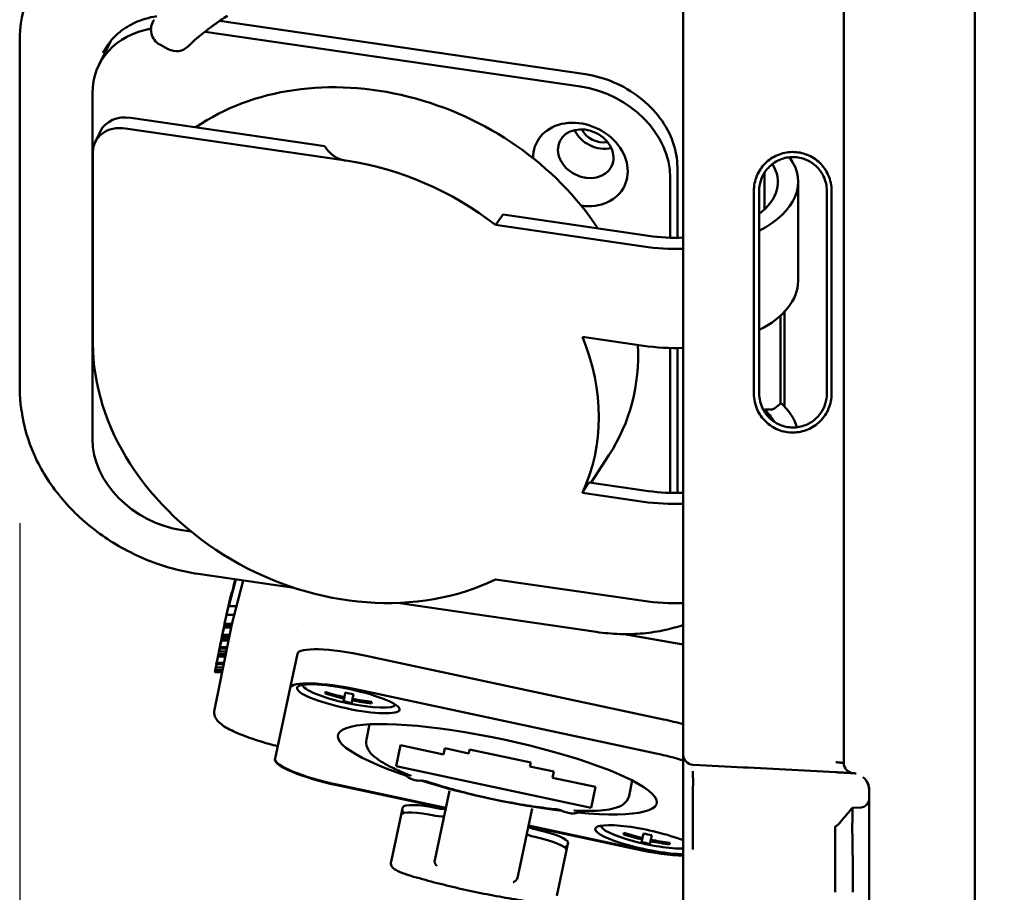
# Model space of a CAD drawing. Header units: millimetres. Extents: x 0 to 14369, y -869 to 2970.
# Tile 64 of 256: x 411 to 469, y 2036 to 2088. Entities that reach past the tile are written whole.
import ezdxf

# ---------------------------------------------------------------- set-up
doc = ezdxf.new("R2010")
doc.units = ezdxf.units.MM
doc.header["$LTSCALE"] = 10
doc.layers.add('Bemaßung (ISO)', color=7, linetype='Continuous', lineweight=25)
doc.layers.add('Sichtbar (ISO)', color=7, linetype='Continuous', lineweight=50)
doc.styles.add('Notiztext (DIN)', font='isocpeur.ttf')
doc.dimstyles.new('Standard (DIN)', dxfattribs={"dimscale": 10, "dimtxt": 3.5, "dimasz": 2.5, "dimexe": 3.175, "dimexo": 0.8, "dimgap": 0.8, "dimtad": 1, "dimrnd": 1e-08, "dimzin": 0, "dimtxsty": 'Notiztext (DIN)', "dimcen": 0.09, "dimdle": 10, "dimclrd": 256, "dimclre": 256, "dimclrt": 256, "dimadec": 0, "dimazin": 0, "dimtfac": 1, "dimtmove": 0, "dimatfit": 3, "dimfxl": 1, "dimtolj": 1, "dimtzin": 0, "dimlwd": -1, "dimlwe": -1, "dimarcsym": 0})

# ---------------------------------------------------------------- blocks, each defined once
blk = doc.blocks.new('*D19')
at = {"layer": 'Bemaßung (ISO)', "transparency": 16777216}
for p, q in [((485.231, 2058.493), (485.231, 1442.339)), ((410.867, 2057.852), (410.867, 1442.339)), ((385.867, 1474.089), (360.867, 1474.089)), ((410.867, 1474.089), (435.867, 1474.089)), ((435.867, 1474.089), (460.231, 1474.089)), ((485.231, 1474.089), (460.231, 1474.089)), ((510.231, 1474.089), (535.231, 1474.089))]:
    blk.add_line(p, q, dxfattribs=at)
for points in [[(385.867, 1478.255), (385.867, 1469.922), (410.867, 1474.089)], [(510.231, 1478.255), (510.231, 1469.922), (485.231, 1474.089)]]:
    blk.add_solid(points, dxfattribs=at)
at = {"layer": 'Defpoints', "color": 0, "transparency": 16777216}
for p in [(485.231, 2066.493), (410.867, 2065.852), (485.231, 1474.089)]:
    blk.add_point(p, dxfattribs=at)
at = {"layer": 'Bemaßung (ISO)', "transparency": 16777216, "insert": (394.674, 1524.089), "char_height": 35, "attachment_point": 1, "style": 'Notiztext (DIN)'}
blk.add_mtext('\\A1;74,36', dxfattribs=at)

msp = doc.modelspace()

# ---------------------------------------------------------------- linework, layer by layer
at = {"layer": 'Sichtbar (ISO)'}
for p, q in [((450.131, 2044.16), (450.131, 2209.776)), ((467.391, 2125.018), (467.391, 1727.189)), ((459.631, 2043.662), (459.631, 2108.588)), ((422.7, 2087.571), (444.344, 2084.413)), ((419.622, 2086.825), (419.621, 2086.825)), ((444.051, 2083.69), (421.834, 2086.932)), ((410.867, 2065.852), (410.867, 2086.316)), ((416.255, 2086.384), (415.547, 2084.945)), ((419.66, 2085.896), (419.16, 2086.165)), ((415.17, 2083.292), (415.17, 2062.829)), ((417.441, 2081.838), (428.915, 2080.163)), ((415.646, 2081.043), (415.336, 2080.412)), ((417.13, 2081.207), (430.17, 2079.304)), ((459.63, 2081.037), (459.631, 2081.037)), ((415.198, 2068.489), (415.198, 2079.811)), ((459.631, 2079.903), (459.63, 2079.903)), ((449.786, 2078.93), (449.786, 2074.738)), ((454.935, 2076.407), (454.935, 2078.575)), ((449.364, 2074.741), (449.364, 2078.302)), ((456.932, 2078.045), (456.932, 2072.174)), ((459.63, 2078.242), (459.631, 2078.242)), ((454.315, 2065.514), (454.315, 2077.514)), ((454.631, 2065.514), (454.631, 2077.514)), ((458.631, 2077.514), (458.631, 2065.514)), ((458.915, 2077.514), (458.915, 2065.514)), ((459.631, 2077.514), (459.63, 2077.514)), ((448.086, 2074.85), (439.471, 2076.107)), ((439.023, 2075.496), (447.776, 2074.218)), ((456.131, 2070.367), (456.131, 2064.756)), ((455.893, 2070.133), (455.893, 2064.959)), ((444.168, 2068.874), (447.776, 2068.348)), ((449.364, 2059.645), (449.364, 2068.216)), ((449.786, 2068.213), (449.786, 2059.642)), ((411.032, 2064.171), (410.984, 2064.457)), ((454.935, 2064.453), (454.935, 2064.586)), ((455.528, 2064.641), (455.856, 2064.896)), ((459.631, 2064.786), (459.629, 2064.786)), ((444.68, 2060.251), (445.74, 2061.878)), ((459.631, 2060.892), (459.629, 2060.892)), ((448.086, 2059.754), (444.566, 2060.267)), ((444.168, 2059.649), (447.776, 2059.122)), ((420.482, 2057.441), (421.002, 2057.365)), ((427.115, 2054.024), (421.422, 2054.855)), ((423.244, 2052.935), (423.653, 2054.53)), ((423.657, 2054.529), (423.249, 2052.935)), ((423.658, 2054.529), (423.25, 2052.935)), ((424.085, 2054.466), (423.402, 2051.806)), ((423.442, 2053.76), (423.494, 2053.972)), ((423.565, 2054.233), (423.468, 2053.84)), ((423.494, 2053.972), (423.527, 2054.114)), ((423.527, 2054.114), (423.545, 2054.202)), ((423.545, 2054.202), (423.578, 2054.344)), ((423.62, 2054.459), (423.565, 2054.233)), ((423.577, 2054.233), (423.565, 2054.233)), ((423.578, 2054.344), (423.624, 2054.534)), ((423.637, 2054.532), (423.62, 2054.459)), ((423.635, 2054.459), (423.62, 2054.459)), ((439.023, 2054.529), (447.776, 2053.252)), ((423.216, 2052.954), (423.332, 2053.417)), ((423.335, 2053.413), (423.262, 2053.118)), ((423.376, 2053.476), (423.269, 2053.057)), ((423.308, 2053.229), (423.372, 2053.48)), ((423.332, 2053.417), (423.42, 2053.766)), ((423.403, 2053.679), (423.335, 2053.413)), ((423.355, 2053.413), (423.335, 2053.413)), ((423.372, 2053.48), (423.442, 2053.76)), ((423.468, 2053.84), (423.376, 2053.476)), ((423.383, 2053.476), (423.376, 2053.476)), ((423.42, 2053.766), (423.403, 2053.679)), ((423.422, 2053.679), (423.403, 2053.679)), ((423.444, 2053.766), (423.42, 2053.766)), ((423.476, 2053.84), (423.468, 2053.84)), ((423.225, 2052.935), (423.097, 2052.433)), ((423.136, 2052.63), (423.216, 2052.954)), ((423.229, 2052.975), (423.206, 2052.859)), ((423.692, 2052.935), (423.225, 2052.935)), ((423.262, 2053.118), (423.229, 2052.975)), ((423.241, 2052.975), (423.229, 2052.975)), ((423.23, 2052.935), (423.249, 2053.007)), ((423.269, 2053.057), (423.237, 2052.935)), ((423.249, 2053.007), (423.308, 2053.229)), ((423.279, 2053.118), (423.262, 2053.118)), ((423.275, 2053.057), (423.269, 2053.057)), ((444.99, 2051.416), (433.226, 2053.132)), ((423.097, 2052.433), (422.986, 2051.887)), ((423.077, 2052.356), (423.1, 2052.473)), ((423.083, 2052.365), (423.077, 2052.356)), ((423.081, 2052.356), (423.077, 2052.356)), ((423.563, 2052.433), (423.097, 2052.433)), ((423.1, 2052.473), (423.136, 2052.63)), ((423.394, 2051.773), (422.387, 2046.803)), ((422.964, 2051.674), (422.857, 2051.25)), ((422.921, 2051.579), (422.943, 2051.674)), ((422.961, 2051.674), (422.932, 2051.567)), ((422.961, 2051.766), (422.943, 2051.674)), ((423.374, 2051.674), (422.943, 2051.674)), ((422.993, 2051.887), (422.961, 2051.766)), ((423.393, 2051.766), (422.961, 2051.766)), ((423.422, 2051.887), (422.986, 2051.887)), ((422.992, 2051.931), (423.009, 2052.019)), ((423.007, 2051.992), (422.992, 2051.931)), ((422.995, 2051.931), (422.992, 2051.931)), ((423.009, 2052.019), (423.026, 2052.083)), ((423.445, 2051.887), (423.445, 2051.887)), ((427.669, 2051.828), (427.669, 2051.828)), ((422.843, 2051.159), (422.812, 2051.037)), ((422.812, 2051.037), (422.83, 2051.125)), ((422.845, 2051.159), (422.814, 2051.037)), ((422.83, 2051.125), (422.838, 2051.159)), ((422.857, 2051.25), (422.838, 2051.159)), ((423.27, 2051.159), (422.838, 2051.159)), ((423.288, 2051.25), (422.857, 2051.25)), ((422.894, 2051.448), (422.921, 2051.579)), ((422.901, 2051.458), (422.894, 2051.448)), ((422.907, 2051.448), (422.894, 2051.448)), ((422.932, 2051.567), (422.901, 2051.458)), ((422.91, 2051.458), (422.901, 2051.458)), ((422.937, 2051.567), (422.932, 2051.567)), ((450.131, 2050.678), (446.647, 2051.288)), ((422.709, 2050.521), (422.691, 2050.43)), ((422.806, 2050.901), (422.709, 2050.521)), ((423.14, 2050.521), (422.709, 2050.521)), ((422.805, 2050.901), (422.712, 2050.539)), ((422.712, 2050.539), (422.739, 2050.671)), ((422.714, 2050.539), (422.712, 2050.539)), ((422.739, 2050.671), (422.796, 2050.901)), ((422.814, 2051.037), (422.786, 2050.901)), ((423.217, 2050.901), (422.786, 2050.901)), ((422.814, 2051.037), (422.812, 2051.037)), ((423.245, 2051.037), (422.814, 2051.037)), ((422.615, 2049.96), (422.522, 2049.596)), ((422.547, 2049.719), (422.609, 2049.96)), ((422.602, 2049.96), (422.571, 2049.836)), ((422.571, 2049.836), (422.589, 2049.924)), ((422.589, 2049.924), (422.598, 2049.96)), ((422.623, 2050.096), (422.595, 2049.96)), ((423.027, 2049.96), (422.595, 2049.96)), ((422.66, 2050.256), (422.623, 2050.096)), ((423.054, 2050.096), (422.623, 2050.096)), ((422.702, 2050.43), (422.66, 2050.256)), ((423.087, 2050.256), (422.66, 2050.256)), ((422.696, 2050.43), (422.671, 2050.334)), ((422.671, 2050.334), (422.689, 2050.422)), ((422.679, 2050.334), (422.671, 2050.334)), ((422.689, 2050.422), (422.691, 2050.43)), ((423.122, 2050.43), (422.691, 2050.43)), ((426.871, 2048.103), (427.303, 2050.12)), ((431.37, 2050.009), (448.971, 2046.24)), ((422.469, 2049.315), (422.432, 2049.155)), ((422.447, 2049.22), (422.504, 2049.504)), ((422.515, 2049.504), (422.469, 2049.315)), ((422.896, 2049.315), (422.469, 2049.315)), ((422.522, 2049.596), (422.503, 2049.504)), ((422.934, 2049.504), (422.503, 2049.504)), ((422.953, 2049.596), (422.522, 2049.596)), ((422.527, 2049.615), (422.547, 2049.719)), ((422.578, 2049.836), (422.571, 2049.836)), ((422.432, 2049.155), (422.408, 2049.034)), ((422.839, 2049.034), (422.408, 2049.034)), ((422.864, 2049.155), (422.432, 2049.155)), ((426.871, 2048.103), (425.977, 2043.927)), ((428.948, 2047.772), (428.967, 2047.863)), ((430.079, 2047.562), (430.06, 2047.471)), ((430.079, 2047.562), (430.137, 2047.831)), ((430.626, 2047.726), (430.568, 2047.457)), ((448.539, 2044.222), (430.938, 2047.991)), ((430.06, 2047.471), (430.028, 2047.323)), ((430.548, 2047.367), (430.517, 2047.218)), ((430.568, 2047.457), (430.548, 2047.367)), ((431.705, 2047.277), (431.686, 2047.186)), ((422.387, 2046.802), (422.387, 2046.802)), ((431.575, 2045.95), (431.383, 2045.053)), ((433.407, 2044.716), (433.142, 2043.481)), ((435.949, 2044.171), (433.407, 2044.716)), ((459.628, 2044.895), (459.631, 2044.895)), ((436.027, 2044.534), (435.949, 2044.171)), ((437.445, 2044.231), (436.027, 2044.534)), ((437.495, 2044.467), (437.445, 2044.231)), ((441.113, 2043.692), (437.495, 2044.467)), ((450.131, 2043.734), (450.131, 2044.16)), ((459.631, 2044.6), (459.628, 2044.6)), ((425.969, 2043.891), (425.977, 2043.927)), ((433.142, 2043.481), (444.681, 2041.01)), ((441.063, 2043.456), (441.113, 2043.692)), ((450.131, 2042.522), (450.131, 2043.734)), ((451.109, 2043.539), (450.699, 2043.561)), ((453.695, 2043.404), (451.109, 2043.539)), ((442.481, 2043.152), (441.063, 2043.456)), ((442.403, 2042.789), (442.481, 2043.152)), ((459.157, 2043.117), (453.957, 2043.39)), ((436.081, 2040.967), (429.725, 2042.328)), ((429.733, 2042.363), (436.089, 2041.002)), ((444.945, 2042.245), (442.403, 2042.789)), ((447.122, 2042.621), (446.93, 2041.724)), ((450.131, 2040.578), (450.131, 2042.522)), ((435.586, 2038.654), (436.306, 2042.017)), ((444.681, 2041.01), (444.945, 2042.245)), ((450.711, 2040.154), (450.711, 2042.098)), ((461.131, 1980.963), (461.131, 2042.065)), ((432.869, 2037.906), (433.445, 2040.596)), ((433.445, 2040.596), (433.509, 2040.893)), ((433.54, 2041.041), (433.509, 2040.893)), ((441.195, 2040.97), (440.475, 2037.607)), ((450.131, 2038.764), (450.131, 2040.578)), ((460.152, 2041.004), (460.663, 2041.037)), ((447.326, 2038.559), (440.97, 2039.92)), ((440.978, 2039.955), (447.334, 2038.594)), ((446.594, 2039.437), (446.613, 2039.528)), ((447.782, 2039.496), (447.725, 2039.227)), ((448.271, 2039.391), (448.214, 2039.122)), ((443.287, 2038.799), (443.319, 2038.947)), ((447.674, 2038.987), (447.705, 2039.136)), ((447.725, 2039.227), (447.705, 2039.136)), ((448.194, 2039.031), (448.162, 2038.883)), ((448.214, 2039.122), (448.194, 2039.031)), ((449.351, 2038.941), (449.332, 2038.851)), ((435.586, 2038.654), (435.428, 2037.919)), ((443.223, 2038.502), (442.647, 2035.812)), ((443.287, 2038.799), (443.223, 2038.502)), ((450.131, 2036.624), (450.131, 2038.764)), ((432.837, 2037.758), (432.869, 2037.906)), ((435.411, 2037.836), (435.428, 2037.919)), ((460.669, 2038.164), (460.669, 2038.164)), ((440.318, 2036.872), (440.475, 2037.607)), ((440.318, 2036.872), (440.3, 2036.789)), ((450.131, 1986.404), (450.131, 2036.624))]:
    msp.add_line(p, q, dxfattribs=at)
for centre, radius, start, end in [((419.634, 2087.046), 1, 143.43027, 241.70521), ((420.134, 2086.776), 1, 241.70521, 315.57199), ((450.741, 2044.169), 0.61, 180.91728, 266.08275), ((460.24, 2043.671), 0.61, 180.83838, 265.5783)]:
    msp.add_arc(centre, radius, start, end, dxfattribs=at)
for centre, major_axis, ratio, start_param, end_param in [((420.482, 2082.517), (-4.935, 2.428), 0.810094, 5.446656, 6.662438), ((421.388, 2084.358), (-5.025, 2.472), 0.810094, 0.143666, 0.189265), ((432.008, 2070.039), (-14.357, 7.063), 0.810094, 4.083382, 5.857434), ((444.051, 2079.077), (4.935, -2.428), 0.810094, 0.379253, 1.950049), ((417.441, 2080.161), (-1.795, 0.883), 0.810094, 5.091642, 6.283185), ((417.13, 2079.529), (-1.795, 0.883), 0.810094, 5.091642, 6.662438), ((444.051, 2079.077), (2.602, -1.28), 0.810094, 5.106779, 9.820806), ((445.216, 2081.445), (-1.525, 0.75), 0.810094, 0.778845, 2.362748), ((445.216, 2081.445), (1.122, -0.552), 0.810094, 3.964335, 5.460443), ((430.17, 2066.304), (13.908, -6.842), 0.810094, 1.317379, 1.950049), ((449.658, 2078.045), (7.273, 0), 0.544639, 5.465118, 6.660157), ((449.658, 2078.045), (6.073, 0), 0.544639, 5.671548, 6.60823), ((449.658, 2078.045), (6.073, 0), 0.544639, 4.45059, 4.790233), ((449.658, 2078.045), (-7.273, 0), 0.544639, 1.308997, 1.635777), ((449.658, 2072.174), (7.273, 0), 0.544639, 5.465118, 6.283185), ((430.17, 2066.304), (13.908, -6.842), 0.810094, 0.016511, 0.741994), ((430.17, 2066.304), (-13.908, 6.842), 0.810094, 0.379253, 2.582719), ((432.008, 2070.039), (14.357, -7.063), 0.810094, 6.185728, 6.707863), ((449.658, 2072.174), (7.273, 0), 0.544639, 4.45059, 4.77737), ((454.442, 2060.237), (8, 0), 0.544639, 1.469393, 1.509081), ((449.658, 2062.949), (6.073, 0), 0.544639, 0.282359, 0.517853), ((455.282, 2064.734), (0.3, 0), 0.544639, 4.610985, 5.67232), ((455.693, 2064.959), (0.2, 0), 0.544639, 5.67232, 6.283185), ((449.658, 2062.949), (7.273, 0), 0.544639, 0.146378, 0.541134), ((420.482, 2062.053), (-4.935, 2.428), 0.810094, 0.379253, 1.950049), ((449.658, 2062.949), (6.073, 0), 0.544639, 4.45059, 4.790233), ((449.658, 2062.949), (-7.273, 0), 0.544639, 1.308997, 1.63577), ((449.658, 2057.078), (7.273, 0), 0.544639, 4.45059, 4.77737), ((423.884, 2051.673), (-0.49, 0.099), 0.982612, 6.282603, 6.283185), ((431.214, 2049.283), (-3.911, 0.838), 0.18566, 4.712389, 6.283185), ((430.782, 2047.265), (-3.911, 0.838), 0.18566, 4.712389, 6.283185), ((430.366, 2047.711), (2.738, -0.586), 0.18566, 3.158539, 6.266239), ((433.426, 2061.999), (-14.84, 3.178), 0.982614, 1.478415, 1.554322), ((433.446, 2062.09), (-14.84, 3.178), 0.982614, 1.478415, 1.554322), ((433.49, 2062.298), (14.779, -3.165), 0.982614, 4.695847, 4.728931), ((433.381, 2061.79), (-14.779, 3.165), 0.982614, 1.554254, 1.587339), ((433.426, 2061.999), (14.84, -3.178), 0.982614, 4.728863, 4.80477), ((433.446, 2062.09), (-14.84, 3.178), 0.982614, 1.58727, 1.663177), ((422.877, 2046.703), (-0.49, 0.099), 0.982612, 0, 0.00065), ((439.136, 2043.293), (9.436, -2.021), 0.18566, 5.277911, 10.430053), ((448.815, 2045.514), (-3.911, 0.838), 0.18566, 4.409459, 4.712389), ((448.383, 2043.496), (3.911, -0.838), 0.18566, 1.147814, 1.570796), ((429.881, 2043.054), (-3.911, 0.838), 0.18566, 0, 1.570796), ((429.888, 2043.089), (-3.911, 0.838), 0.18566, 0, 1.570796), ((451.331, 2042.668), (-1.201, 0), 0.707376, 5.269037, 5.269051), ((458.455, 2043.154), (1.738, -0.091), 0.000275, 6.282916, 6.391397), ((439.136, 2043.293), (9.436, -2.021), 0.18566, 4.253521, 5.171257), ((460.996, 2042.388), (0.356, -0.493), 0.213735, 2.212256, 2.509154), ((435.496, 2040.622), (-1.956, 0.419), 0.18566, 4.712389, 6.283185), ((435.401, 2040.178), (-1.956, 0.419), 0.18566, 4.712389, 6.283185), ((435.464, 2040.474), (-1.956, 0.419), 0.18566, 0, 0.420838), ((435.593, 2041.076), (0.489, -0.105), 0.18566, 4.712389, 6.228605), ((435.498, 2040.631), (0.489, -0.105), 0.18566, 4.712389, 6.283185), ((447.959, 2039.125), (-3.031, 0.649), 0.18566, 3.95412, 8.691724), ((441.365, 2039.375), (-0.489, 0.105), 0.18566, 0, 1.570796), ((441.46, 2039.82), (-0.489, 0.105), 0.18566, 0.05458, 1.570796), ((441.363, 2039.366), (1.956, -0.419), 0.18566, 0, 1.570796), ((448.012, 2039.375), (-2.738, 0.586), 0.18566, 0.016946, 2.49427), ((451.072, 2053.663), (14.84, -3.178), 0.982614, 4.620008, 4.695915), ((451.091, 2053.754), (-14.84, 3.178), 0.982614, 1.478415, 1.554322), ((451.136, 2053.963), (-14.779, 3.165), 0.982614, 1.554254, 1.587339), ((441.268, 2038.921), (1.956, -0.419), 0.18566, 0, 1.570796), ((451.027, 2053.454), (-14.779, 3.165), 0.982614, 1.554254, 1.587339), ((451.072, 2053.663), (14.84, -3.178), 0.982614, 4.728863, 4.80477), ((451.091, 2053.754), (-14.84, 3.178), 0.982614, 1.58727, 1.663177), ((441.331, 2039.218), (1.956, -0.419), 0.18566, 5.862347, 6.283185), ((447.482, 2039.285), (3.911, -0.838), 0.18566, 4.712389, 5.495472), ((447.489, 2039.32), (-3.911, 0.838), 0.18566, 1.570796, 2.351238)]:
    msp.add_ellipse(centre, major_axis=major_axis, ratio=ratio, start_param=start_param, end_param=end_param, dxfattribs=at)
for centre, major_axis, ratio in [((444.362, 2079.709), (-1.525, 0.75), 0.810094), ((430.313, 2047.46), (3.031, -0.649), 0.18566)]:
    msp.add_ellipse(centre, major_axis=major_axis, ratio=ratio, dxfattribs=at)
for points, knots in [([(410.867, 2086.316), (410.867, 2087.297), (411.046, 2088.254), (411.746, 2090.024), (412.267, 2090.835), (413.598, 2092.231), (414.407, 2092.816), (416.232, 2093.7), (417.247, 2094.001), (419.383, 2094.292), (420.504, 2094.282), (421.624, 2094.119)], [1.570796, 1.570796, 1.570796, 1.570796, 1.884956, 1.884956, 2.199115, 2.199115, 2.513274, 2.513274, 2.827433, 2.827433, 3.141593, 3.141593, 3.141593, 3.141593]), ([(415.794, 2085.673), (415.949, 2085.987), (416.15, 2086.279), (416.635, 2086.801), (416.919, 2087.032), (417.558, 2087.42), (417.912, 2087.577), (418.516, 2087.76), (418.751, 2087.813), (418.991, 2087.851)], [1.950049, 1.950049, 1.950049, 1.950049, 2.1883577, 2.1883577, 2.4266664, 2.4266664, 2.6649752, 2.6649752, 2.8065146, 2.8065146, 2.8065146, 2.8065146]), ([(422.215, 2087.222), (422.394, 2087.356), (422.716, 2087.59), (423.032, 2087.79), (423.17, 2087.869)], [0, 0, 0, 0, 0.561747, 1, 1, 1, 1]), ([(420.848, 2086.076), (420.848, 2086.076), (420.859, 2086.087), (420.906, 2086.134), (420.981, 2086.208), (421.079, 2086.301), (421.192, 2086.404), (421.312, 2086.51), (421.433, 2086.612), (421.55, 2086.707), (421.66, 2086.796), (421.767, 2086.88), (421.874, 2086.963), (421.984, 2087.048), (422.099, 2087.135), (422.176, 2087.193), (422.215, 2087.222)], [0, 0, 0, 0, 0.104307, 0.207673, 0.307649, 0.402258, 0.489493, 0.567748, 0.637473, 0.698837, 0.752729, 0.802245, 0.850773, 0.900038, 0.949506, 1, 1, 1, 1]), ([(444.344, 2084.413), (444.915, 2084.329), (445.486, 2084.167), (446.575, 2083.702), (447.091, 2083.398), (448.016, 2082.68), (448.424, 2082.265), (449.091, 2081.37), (449.351, 2080.889), (449.699, 2079.91), (449.786, 2079.412), (449.786, 2078.93)], [3.141593, 3.141593, 3.141593, 3.141593, 3.455752, 3.455752, 3.769911, 3.769911, 4.08407, 4.08407, 4.39823, 4.39823, 4.712389, 4.712389, 4.712389, 4.712389]), ([(458.915, 2077.514), (458.915, 2077.673), (458.898, 2077.831), (458.833, 2078.142), (458.784, 2078.294), (458.6, 2078.714), (458.427, 2078.961), (457.997, 2079.377), (457.743, 2079.541), (457.187, 2079.762), (456.89, 2079.817), (456.292, 2079.811), (455.996, 2079.749), (455.445, 2079.516), (455.194, 2079.347), (454.773, 2078.924), (454.606, 2078.673), (454.375, 2078.117), (454.315, 2077.817), (454.315, 2077.514)], [0.000001, 0.000001, 0.000001, 0.000001, 0.0476527, 0.0476527, 0.095245, 0.095245, 0.1846127, 0.1846127, 0.2740057, 0.2740057, 0.363371, 0.363371, 0.4526802, 0.4526802, 0.5418731, 0.5418731, 0.6309009, 0.6309009, 0.7212358, 0.7212358, 0.7212358, 0.7212358]), ([(458.631, 2077.514), (458.631, 2077.66), (458.615, 2077.807), (458.551, 2078.093), (458.503, 2078.232), (458.399, 2078.453), (458.351, 2078.538), (458.225, 2078.728), (458.143, 2078.829), (457.96, 2079.013), (457.86, 2079.097), (457.645, 2079.243), (457.53, 2079.305), (457.291, 2079.406), (457.166, 2079.445), (456.911, 2079.498), (456.782, 2079.512), (456.521, 2079.515), (456.391, 2079.504), (456.136, 2079.456), (456.01, 2079.42), (455.769, 2079.323), (455.653, 2079.263), (455.435, 2079.122), (455.333, 2079.041), (455.146, 2078.86), (455.062, 2078.761), (454.872, 2078.488), (454.782, 2078.305), (454.661, 2077.918), (454.631, 2077.716), (454.631, 2077.514)], [0.000001, 0.000001, 0.000001, 0.000001, 0.0439823, 0.0439823, 0.087977, 0.087977, 0.1172989, 0.1172989, 0.1563141, 0.1563141, 0.1953684, 0.1953684, 0.2344567, 0.2344567, 0.2735691, 0.2735691, 0.3126919, 0.3126919, 0.3518159, 0.3518159, 0.3909308, 0.3909308, 0.4300232, 0.4300232, 0.4690833, 0.4690833, 0.5081065, 0.5081065, 0.5689462, 0.5689462, 0.6297723, 0.6297723, 0.6297723, 0.6297723]), ([(410.984, 2064.457), (410.969, 2064.55), (410.954, 2064.644), (410.929, 2064.83), (410.918, 2064.924), (410.9, 2065.11), (410.892, 2065.203), (410.879, 2065.389), (410.875, 2065.482), (410.868, 2065.667), (410.867, 2065.76), (410.867, 2065.852)], [1.4230996, 1.4230996, 1.4230996, 1.4230996, 1.4526389, 1.4526389, 1.4821783, 1.4821783, 1.5117176, 1.5117176, 1.541257, 1.541257, 1.5707963, 1.5707963, 1.5707963, 1.5707963]), ([(454.315, 2065.514), (454.315, 2065.355), (454.331, 2065.196), (454.397, 2064.885), (454.446, 2064.733), (454.63, 2064.314), (454.803, 2064.066), (455.233, 2063.651), (455.487, 2063.487), (456.043, 2063.266), (456.34, 2063.211), (456.938, 2063.217), (457.234, 2063.279), (457.785, 2063.511), (458.036, 2063.681), (458.457, 2064.104), (458.624, 2064.355), (458.855, 2064.91), (458.915, 2065.211), (458.915, 2065.514)], [0.000001, 0.000001, 0.000001, 0.000001, 0.0476527, 0.0476527, 0.095245, 0.095245, 0.1846127, 0.1846127, 0.2740057, 0.2740057, 0.363371, 0.363371, 0.4526802, 0.4526802, 0.5418731, 0.5418731, 0.6309009, 0.6309009, 0.7212358, 0.7212358, 0.7212358, 0.7212358]), ([(458.631, 2065.514), (458.631, 2065.311), (458.6, 2065.11), (458.479, 2064.723), (458.389, 2064.54), (458.2, 2064.267), (458.115, 2064.168), (457.929, 2063.987), (457.827, 2063.906), (457.608, 2063.764), (457.493, 2063.704), (457.251, 2063.608), (457.126, 2063.572), (456.87, 2063.524), (456.74, 2063.513), (456.48, 2063.515), (456.35, 2063.529), (456.095, 2063.582), (455.971, 2063.621), (455.731, 2063.723), (455.617, 2063.785), (455.401, 2063.931), (455.301, 2064.014), (455.118, 2064.199), (455.036, 2064.3), (454.91, 2064.489), (454.862, 2064.575), (454.758, 2064.796), (454.711, 2064.935), (454.647, 2065.221), (454.631, 2065.367), (454.631, 2065.514)], [-0.6292835, -0.6292835, -0.6292835, -0.6292835, -0.5685398, -0.5685398, -0.5077756, -0.5077756, -0.4687912, -0.4687912, -0.4297643, -0.4297643, -0.3907013, -0.3907013, -0.3516136, -0.3516136, -0.3125165, -0.3125165, -0.273419, -0.273419, -0.2343342, -0.2343342, -0.1952763, -0.1952763, -0.1562558, -0.1562558, -0.1172774, -0.1172774, -0.0879695, -0.0879695, -0.0439841, -0.0439841, -0.000001, -0.000001, -0.000001, -0.000001]), ([(421.422, 2054.855), (420.425, 2055.001), (419.43, 2055.27), (417.521, 2056.033), (416.607, 2056.528), (414.931, 2057.704), (414.169, 2058.385), (412.858, 2059.882), (412.31, 2060.697), (411.471, 2062.398), (411.18, 2063.284), (411.032, 2064.171)], [0, 0, 0, 0, 0.28462, 0.28462, 0.56924, 0.56924, 0.85386, 0.85386, 1.13848, 1.13848, 1.4231, 1.4231, 1.4231, 1.4231]), ([(450.131, 2051.83), (449.789, 2051.714), (449.437, 2051.616), (448.646, 2051.442), (448.203, 2051.374), (447.303, 2051.293), (446.845, 2051.279), (445.921, 2051.307), (445.455, 2051.348), (444.99, 2051.416)], [5.7734597, 5.7734597, 5.7734597, 5.7734597, 5.8844287, 5.8844287, 6.0173476, 6.0173476, 6.1502664, 6.1502664, 6.2831853, 6.2831853, 6.2831853, 6.2831853]), ([(426.133, 2044.657), (425.956, 2044.701), (425.782, 2044.748), (425.144, 2044.925), (424.699, 2045.067), (423.913, 2045.355), (423.565, 2045.504), (422.985, 2045.809), (422.755, 2045.957), (422.518, 2046.234), (422.46, 2046.319), (422.379, 2046.533), (422.36, 2046.67), (422.387, 2046.802)], [0.0958639, 0.0958639, 0.0958639, 0.0958639, 0.1512571, 0.1512571, 0.3040421, 0.3040421, 0.4593708, 0.4593708, 0.6241423, 0.6241423, 0.6847376, 0.6847376, 0.7490761, 0.7490761, 0.7490761, 0.7490761]), ([(431.383, 2045.053), (431.348, 2044.891), (431.372, 2044.725), (431.499, 2044.402), (431.616, 2044.261), (431.891, 2043.999), (432.054, 2043.877), (432.435, 2043.635), (432.654, 2043.515), (433.145, 2043.272), (433.418, 2043.151), (433.801, 2042.995), (433.888, 2042.96), (433.977, 2042.926)], [6.2831853, 6.2831853, 6.2831853, 6.2831853, 6.4053064, 6.4053064, 6.5763233, 6.5763233, 6.7473402, 6.7473402, 6.9183571, 6.9183571, 7.089374, 7.089374, 7.1382698, 7.1382698, 7.1382698, 7.1382698]), ([(459.157, 2043.716), (459.171, 2043.715), (459.2, 2043.711), (459.258, 2043.704), (459.329, 2043.696), (459.408, 2043.688), (459.478, 2043.68), (459.537, 2043.673), (459.583, 2043.668), (459.611, 2043.665), (459.623, 2043.663), (459.628, 2043.663), (459.629, 2043.662), (459.63, 2043.662)], [0, 0, 0, 0, 0.0625, 0.125, 0.25, 0.375, 0.5, 0.625, 0.75, 0.875, 0.9375, 0.96875, 1, 1, 1, 1]), ([(459.63, 2043.662), (459.63, 2043.658), (459.63, 2043.653), (459.63, 2043.649), (459.63, 2043.648), (459.63, 2043.647), (459.63, 2043.647)], [0.0006484, 0.0006484, 0.0006484, 0.0006484, 0.015625, 0.015625, 0.015625, 0.01829462, 0.01829462, 0.01829462, 0.01829462]), ([(459.63, 2043.636), (459.63, 2043.627), (459.631, 2043.618), (459.631, 2043.609), (459.632, 2043.591), (459.634, 2043.573), (459.637, 2043.555), (459.638, 2043.549), (459.64, 2043.544), (459.641, 2043.538)], [0.03125, 0.03125, 0.03125, 0.03125, 0.0625, 0.0625, 0.0625, 0.125, 0.125, 0.125, 0.1450569, 0.1450569, 0.1450569, 0.1450569]), ([(459.64, 2043.561), (459.639, 2043.563), (459.639, 2043.564), (459.638, 2043.572), (459.637, 2043.58), (459.635, 2043.59), (459.635, 2043.592), (459.634, 2043.595), (459.634, 2043.595), (459.634, 2043.595), (459.634, 2043.595), (459.634, 2043.596)], [0.003628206, 0.003628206, 0.003628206, 0.003628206, 0.003994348, 0.003994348, 0.006302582, 0.006302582, 0.007168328, 0.007168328, 0.007204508, 0.007204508, 0.007216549, 0.007216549, 0.007216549, 0.007216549]), ([(459.637, 2043.581), (459.637, 2043.574), (459.638, 2043.568), (459.64, 2043.559), (459.64, 2043.557), (459.641, 2043.554), (459.641, 2043.554), (459.641, 2043.554), (459.641, 2043.554), (459.641, 2043.554), (459.641, 2043.554), (459.641, 2043.554), (459.641, 2043.554), (459.641, 2043.554), (459.641, 2043.554), (459.641, 2043.554)], [0, 0, 0, 0, 0.001923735, 0.001923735, 0.002645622, 0.002645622, 0.002708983, 0.002708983, 0.002733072, 0.002733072, 0.002745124, 0.002745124, 0.002757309, 0.002757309, 0.0027667, 0.0027667, 0.0027667, 0.0027667]), ([(459.638, 2043.573), (459.638, 2043.568), (459.639, 2043.564), (459.644, 2043.54), (459.649, 2043.521), (459.656, 2043.495), (459.659, 2043.489), (459.663, 2043.477), (459.664, 2043.472), (459.667, 2043.467)], [0.00233662, 0.00233662, 0.00233662, 0.00233662, 0.00364295, 0.00364295, 0.00963597, 0.00963597, 0.01163051, 0.01163051, 0.01333355, 0.01333355, 0.01333355, 0.01333355]), ([(459.641, 2043.538), (459.644, 2043.526), (459.647, 2043.514), (459.651, 2043.502), (459.655, 2043.488), (459.661, 2043.475), (459.666, 2043.461)], [0.14505689, 0.14505689, 0.14505689, 0.14505689, 0.1875, 0.1875, 0.1875, 0.23746449, 0.23746449, 0.23746449, 0.23746449]), ([(434.614, 2042.617), (434.54, 2042.612), (434.486, 2042.616), (434.37, 2042.63), (434.312, 2042.64), (434.207, 2042.663), (434.159, 2042.675), (434.057, 2042.707), (434.005, 2042.725), (433.91, 2042.775), (433.874, 2042.794), (433.805, 2042.852), (433.782, 2042.873), (433.739, 2042.924), (433.721, 2042.949), (433.691, 2043.001), (433.68, 2043.023), (433.67, 2043.048)], [3.715743, 3.715743, 3.715743, 3.715743, 4.229231, 4.229231, 4.74272, 4.74272, 5.175289, 5.175289, 5.688486, 5.688486, 5.94523, 5.94523, 6.049113, 6.049113, 6.119499, 6.119499, 6.160887, 6.160887, 6.160887, 6.160887]), ([(434.008, 2042.912), (434.008, 2042.912), (434.008, 2042.912), (434.007, 2042.913), (434.004, 2042.914), (433.994, 2042.919), (433.986, 2042.922), (433.977, 2042.926)], [3.7227199, 3.7227199, 3.7227199, 3.7227199, 3.7415926, 3.7415926, 3.8585871, 3.8585871, 3.9966771, 3.9966771, 3.9966771, 3.9966771]), ([(450.697, 2043.181), (450.697, 2043.179), (450.697, 2043.177), (450.707, 2043.052), (450.711, 2042.899), (450.715, 2042.488), (450.71, 2042.258), (450.711, 2042.098)], [-0.1218778, -0.1218778, -0.1218778, -0.1218778, -0.1211377, -0.1211377, -0.0679919, -0.0679919, -0.0000087, -0.0000087, -0.0000087, -0.0000087]), ([(453.957, 2043.39), (453.907, 2043.392), (453.812, 2043.397), (453.731, 2043.402), (453.695, 2043.404)], [0.0000001, 0.0000001, 0.0000001, 0.0000001, 0.5, 0.9999933, 0.9999933, 0.9999933, 0.9999933]), ([(460.183, 2043.064), (460.18, 2043.064), (460.173, 2043.064), (460.158, 2043.065), (460.124, 2043.067), (460.059, 2043.07), (459.956, 2043.075), (459.831, 2043.082), (459.687, 2043.089), (459.525, 2043.098), (459.378, 2043.106), (459.253, 2043.112), (459.189, 2043.116), (459.157, 2043.117)], [0, 0, 0, 0, 0.03125, 0.0625, 0.125, 0.25, 0.375, 0.5, 0.625, 0.75, 0.875, 0.9375, 1, 1, 1, 1]), ([(460.055, 2043.088), (460.062, 2043.086), (460.069, 2043.084), (460.076, 2043.082), (460.094, 2043.077), (460.112, 2043.073), (460.129, 2043.07), (460.146, 2043.067), (460.163, 2043.065), (460.18, 2043.064)], [0.8497469, 0.8497469, 0.8497469, 0.8497469, 0.875, 0.875, 0.875, 0.9375, 0.9375, 0.9375, 0.9970832, 0.9970832, 0.9970832, 0.9970832]), ([(460.262, 2043.056), (460.26, 2043.056), (460.255, 2043.057), (460.245, 2043.058), (460.227, 2043.06), (460.209, 2043.062), (460.196, 2043.063), (460.193, 2043.063), (460.193, 2043.063)], [0.0291619, 0.0291619, 0.0291619, 0.0291619, 0.0625, 0.125, 0.25, 0.5, 0.75, 0.9999993, 0.9999993, 0.9999993, 0.9999993]), ([(460.36, 2043.038), (460.355, 2043.039), (460.337, 2043.044), (460.312, 2043.048), (460.286, 2043.053), (460.273, 2043.055), (460.266, 2043.056)], [0.8204895, 0.8204895, 0.8204895, 0.8204895, 0.8512486, 0.9250704, 0.9623923, 1, 1, 1, 1]), ([(435.086, 2042.529), (435.064, 2042.537), (435.039, 2042.544), (434.982, 2042.56), (434.949, 2042.568), (434.882, 2042.583), (434.846, 2042.59), (434.78, 2042.602), (434.748, 2042.607), (434.694, 2042.613), (434.671, 2042.615), (434.638, 2042.617), (434.626, 2042.617), (434.616, 2042.617), (434.614, 2042.617), (434.614, 2042.617)], [4.185426, 4.185426, 4.185426, 4.185426, 4.40778, 4.40778, 4.657701, 4.657701, 4.919441, 4.919441, 5.176067, 5.176067, 5.408214, 5.408214, 5.596084, 5.596084, 5.702058, 5.702058, 5.702058, 5.702058]), ([(435.086, 2042.529), (435.526, 2042.384), (435.995, 2042.242), (436.969, 2041.971), (437.474, 2041.842), (438.501, 2041.601), (439.022, 2041.489), (440.057, 2041.289), (440.571, 2041.2), (441.571, 2041.048), (442.057, 2040.986), (442.518, 2040.938)], [1.043834, 1.043834, 1.043834, 1.043834, 1.254619, 1.254619, 1.465404, 1.465404, 1.676189, 1.676189, 1.886974, 1.886974, 2.097759, 2.097759, 2.097759, 2.097759]), ([(460.867, 2042.744), (460.892, 2042.719), (460.915, 2042.692), (460.937, 2042.665), (460.939, 2042.663), (460.94, 2042.662), (460.942, 2042.66)], [0, 0, 0, 0, 0.176516, 0.176516, 0.176516, 0.1883245, 0.1883245, 0.1883245, 0.1883245]), ([(461.131, 2042.065), (461.131, 2042.071), (461.131, 2042.083), (461.13, 2042.107), (461.128, 2042.148), (461.12, 2042.224), (461.099, 2042.324), (461.065, 2042.428), (461.012, 2042.546), (460.947, 2042.652), (460.891, 2042.719), (460.867, 2042.744)], [0, 0, 0, 0, 0.021218, 0.04215, 0.083162, 0.161895, 0.307858, 0.442886, 0.571724, 0.829451, 1, 1, 1, 1]), ([(461.131, 2042.065), (461.131, 2042.07), (461.131, 2042.076), (461.131, 2042.088), (461.13, 2042.095), (461.13, 2042.122), (461.129, 2042.142), (461.124, 2042.221), (461.116, 2042.281), (461.09, 2042.398), (461.07, 2042.455), (461.03, 2042.538), (461.01, 2042.572), (460.974, 2042.625), (460.959, 2042.645), (460.945, 2042.662)], [0, 0, 0, 0, 0.00169004, 0.00169004, 0.00368368, 0.00368368, 0.00967083, 0.00967083, 0.02771332, 0.02771332, 0.04751439, 0.04751439, 0.06319903, 0.06319903, 0.07391388, 0.07391388, 0.07391388, 0.07391388]), ([(443.692, 2040.845), (444.026, 2040.828), (444.338, 2040.821), (444.913, 2040.829), (445.177, 2040.843), (445.653, 2040.894), (445.865, 2040.931), (446.246, 2041.036), (446.416, 2041.102), (446.729, 2041.321), (446.881, 2041.497), (446.93, 2041.724)], [2.2865082, 2.2865082, 2.2865082, 2.2865082, 2.4575251, 2.4575251, 2.628542, 2.628542, 2.7995589, 2.7995589, 2.9705758, 2.9705758, 3.1415927, 3.1415927, 3.1415927, 3.1415927]), ([(460.665, 2041.032), (460.715, 2041.036), (460.766, 2041.047), (460.857, 2041.086), (460.898, 2041.112), (460.975, 2041.175), (461.011, 2041.214), (461.059, 2041.282), (461.075, 2041.31), (461.098, 2041.36), (461.107, 2041.383), (461.119, 2041.426), (461.123, 2041.447), (461.128, 2041.477), (461.129, 2041.487), (461.13, 2041.503), (461.13, 2041.508), (461.131, 2041.516), (461.131, 2041.519), (461.131, 2041.521), (461.131, 2041.522), (461.131, 2041.522), (461.131, 2041.523), (461.131, 2041.523), (461.131, 2041.523), (461.131, 2041.524), (461.131, 2041.524), (461.131, 2041.525), (461.131, 2041.525), (461.131, 2041.526), (461.131, 2041.526), (461.131, 2041.526), (461.131, 2041.526), (461.131, 2041.527), (461.131, 2041.527), (461.131, 2041.527), (461.131, 2041.527), (461.131, 2041.526), (461.131, 2041.526), (461.131, 2041.523), (461.131, 2041.519), (461.131, 2041.506), (461.131, 2041.497), (461.131, 2041.485)], [0.0000094, 0.0000094, 0.0000094, 0.0000094, 0.0152447, 0.0152447, 0.0296336, 0.0296336, 0.0452446, 0.0452446, 0.0546924, 0.0546924, 0.061951, 0.061951, 0.0681727, 0.0681727, 0.071343, 0.071343, 0.073205, 0.073205, 0.0739051, 0.0739051, 0.0739993, 0.0739993, 0.0740939, 0.0740939, 0.0741892, 0.0741892, 0.0742843, 0.0742843, 0.0744752, 0.0744752, 0.0752361, 0.0752361, 0.0761839, 0.0761839, 0.0779907, 0.0779907, 0.079027, 0.079027, 0.0875555, 0.0875555, 0.1131468, 0.1131468, 0.1422966, 0.1422966, 0.1422966, 0.1422966]), ([(442.984, 2040.824), (442.984, 2040.824), (442.982, 2040.825), (442.975, 2040.829), (442.968, 2040.832), (442.948, 2040.84), (442.934, 2040.845), (442.898, 2040.858), (442.875, 2040.865), (442.821, 2040.88), (442.79, 2040.888), (442.724, 2040.904), (442.689, 2040.911), (442.621, 2040.924), (442.588, 2040.929), (442.544, 2040.935), (442.53, 2040.937), (442.518, 2040.938)], [3.72272, 3.72272, 3.72272, 3.72272, 3.827071, 3.827071, 3.965452, 3.965452, 4.140663, 4.140663, 4.355063, 4.355063, 4.6001, 4.6001, 4.860627, 4.860627, 5.11996, 5.11996, 5.239352, 5.239352, 5.239352, 5.239352]), ([(444.022, 2040.832), (444.02, 2040.83), (444.019, 2040.829), (443.978, 2040.79), (443.941, 2040.766), (443.862, 2040.722), (443.825, 2040.709), (443.744, 2040.686), (443.709, 2040.682), (443.608, 2040.674), (443.558, 2040.677), (443.447, 2040.688), (443.39, 2040.697), (443.284, 2040.718), (443.236, 2040.73), (443.136, 2040.759), (443.086, 2040.776), (443.016, 2040.808), (443.001, 2040.816), (442.984, 2040.824)], [3.263891, 3.263891, 3.263891, 3.263891, 3.266773, 3.266773, 3.35185, 3.35185, 3.478782, 3.478782, 3.685999, 3.685999, 4.150296, 4.150296, 4.663785, 4.663785, 5.096762, 5.096762, 5.579693, 5.579693, 5.709035, 5.709035, 5.709035, 5.709035]), ([(443.692, 2040.845), (443.68, 2040.846), (443.67, 2040.846), (443.66, 2040.846), (443.658, 2040.846), (443.658, 2040.846)], [5.4281008, 5.4281008, 5.4281008, 5.4281008, 5.5991177, 5.5991177, 5.7020581, 5.7020581, 5.7020581, 5.7020581]), ([(459.131, 2039.898), (459.133, 2039.899), (459.134, 2039.9), (459.137, 2039.901), (459.139, 2039.902), (459.145, 2039.904), (459.149, 2039.906), (459.167, 2039.915), (459.181, 2039.924), (459.223, 2039.955), (459.249, 2039.974), (459.282, 2040.002), (459.291, 2040.01), (459.306, 2040.024), (459.311, 2040.029), (459.321, 2040.038), (459.326, 2040.043), (459.338, 2040.056), (459.347, 2040.064), (459.362, 2040.081), (459.37, 2040.09), (459.387, 2040.109), (459.397, 2040.12), (459.421, 2040.148), (459.435, 2040.165), (459.483, 2040.223), (459.517, 2040.265), (459.645, 2040.423), (459.748, 2040.548), (459.949, 2040.781), (460.049, 2040.896), (460.151, 2041.003)], [0, 0, 0, 0, 0.0012267, 0.0012267, 0.0025008, 0.0025008, 0.0063228, 0.0063228, 0.0178501, 0.0178501, 0.0322925, 0.0322925, 0.037618, 0.037618, 0.0402219, 0.0402219, 0.0423546, 0.0423546, 0.0458792, 0.0458792, 0.0492989, 0.0492989, 0.0538805, 0.0538805, 0.0616647, 0.0616647, 0.0808061, 0.0808061, 0.1294321, 0.1294321, 0.1743184, 0.1743184, 0.1743184, 0.1743184]), ([(460.173, 2036.012), (460.17, 2036.427), (460.169, 2036.841), (460.167, 2037.652), (460.164, 2038.045), (460.152, 2038.984), (460.138, 2039.485), (460.139, 2040.301), (460.155, 2040.608), (460.16, 2040.855), (460.16, 2040.903), (460.158, 2040.985), (460.155, 2041.007), (460.151, 2041.003)], [0.0000384, 0.0000384, 0.0000384, 0.0000384, 0.1246638, 0.1246638, 0.2509377, 0.2509377, 0.4456512, 0.4456512, 0.6402355, 0.6402355, 0.7036859, 0.7036859, 0.7917507, 0.7917507, 0.7917507, 0.7917507]), ([(450.711, 2040.154), (450.71, 2039.97), (450.713, 2039.722), (450.71, 2039.129), (450.707, 2038.844), (450.697, 2038.543), (450.697, 2038.539), (450.697, 2038.535)], [-0.213273, -0.213273, -0.213273, -0.213273, -0.0965594, -0.0965594, 0, 0, 0.0013727, 0.0013727, 0.0013727, 0.0013727]), ([(459.131, 2036.011), (459.131, 2036.315), (459.131, 2036.618), (459.131, 2037.195), (459.131, 2037.47), (459.131, 2038.191), (459.131, 2038.597), (459.131, 2039.275), (459.131, 2039.538), (459.131, 2039.792), (459.131, 2039.851), (459.131, 2039.892), (459.131, 2039.898), (459.131, 2039.898)], [-0.6638303, -0.6638303, -0.6638303, -0.6638303, -0.5725198, -0.5725198, -0.4854053, -0.4854053, -0.3317278, -0.3317278, -0.1766381, -0.1766381, -0.0903642, -0.0903642, -0.0500287, -0.0500287, -0.0500287, -0.0500287]), ([(432.837, 2037.758), (432.828, 2037.714), (432.831, 2037.669), (432.854, 2037.584), (432.876, 2037.547), (432.947, 2037.455), (433.003, 2037.411), (433.137, 2037.324), (433.216, 2037.282), (433.397, 2037.199), (433.499, 2037.157), (433.724, 2037.075), (433.846, 2037.035), (433.987, 2036.993), (433.999, 2036.989), (434.012, 2036.986)], [0, 0, 0, 0, 0.09525, 0.09525, 0.214836, 0.214836, 0.452116, 0.452116, 0.689396, 0.689396, 0.926676, 0.926676, 1.163956, 1.163956, 1.1864, 1.1864, 1.1864, 1.1864]), ([(435.499, 2037.629), (435.488, 2037.643), (435.479, 2037.657), (435.471, 2037.671), (435.462, 2037.686), (435.455, 2037.7), (435.449, 2037.715), (435.443, 2037.729), (435.438, 2037.744), (435.434, 2037.759), (435.43, 2037.773), (435.427, 2037.787), (435.425, 2037.801), (435.423, 2037.815), (435.422, 2037.829), (435.422, 2037.843), (435.421, 2037.856), (435.422, 2037.869), (435.423, 2037.882), (435.424, 2037.895), (435.426, 2037.907), (435.428, 2037.919)], [0, 0, 0, 0, 0.1428571, 0.1428571, 0.1428571, 0.2857143, 0.2857143, 0.2857143, 0.4285714, 0.4285714, 0.4285714, 0.5714286, 0.5714286, 0.5714286, 0.7142857, 0.7142857, 0.7142857, 0.8571429, 0.8571429, 0.8571429, 1, 1, 1, 1]), ([(435.539, 2037.576), (435.536, 2037.581), (435.533, 2037.585), (435.529, 2037.59), (435.525, 2037.596), (435.52, 2037.602), (435.515, 2037.608), (435.51, 2037.615), (435.505, 2037.622), (435.499, 2037.629)], [0, 0, 0, 0, 0.333333, 0.333333, 0.333333, 0.666667, 0.666667, 0.666667, 1, 1, 1, 1]), ([(434.012, 2036.986), (434.462, 2036.853), (434.927, 2036.725), (435.878, 2036.477), (436.364, 2036.358), (437.344, 2036.134), (437.839, 2036.028), (438.825, 2035.831), (439.316, 2035.741), (440.286, 2035.577), (440.763, 2035.504), (441.228, 2035.44)], [1.1863996, 1.1863996, 1.1863996, 1.1863996, 1.3401583, 1.3401583, 1.493917, 1.493917, 1.6476757, 1.6476757, 1.8014344, 1.8014344, 1.9551931, 1.9551931, 1.9551931, 1.9551931]), ([(440.135, 2036.637), (440.126, 2036.632), (440.118, 2036.628), (440.111, 2036.624), (440.104, 2036.62), (440.097, 2036.617), (440.091, 2036.613), (440.086, 2036.61), (440.081, 2036.607), (440.076, 2036.605)], [0, 0, 0, 0, 0.333333, 0.333333, 0.333333, 0.666667, 0.666667, 0.666667, 1, 1, 1, 1]), ([(440.318, 2036.872), (440.315, 2036.86), (440.312, 2036.848), (440.307, 2036.836), (440.303, 2036.824), (440.298, 2036.812), (440.292, 2036.8), (440.287, 2036.788), (440.28, 2036.775), (440.272, 2036.763), (440.264, 2036.751), (440.256, 2036.74), (440.246, 2036.728), (440.237, 2036.717), (440.226, 2036.705), (440.215, 2036.694), (440.203, 2036.684), (440.191, 2036.673), (440.178, 2036.663), (440.164, 2036.654), (440.15, 2036.645), (440.135, 2036.637)], [0, 0, 0, 0, 0.142857, 0.142857, 0.142857, 0.285714, 0.285714, 0.285714, 0.428571, 0.428571, 0.428571, 0.571429, 0.571429, 0.571429, 0.714286, 0.714286, 0.714286, 0.857143, 0.857143, 0.857143, 1, 1, 1, 1])]:
    msp.add_open_spline(points, degree=3, knots=knots, dxfattribs=at)
for points in [[(430.17, 2079.304), (430.121, 2079.311), (430.023, 2079.329), (429.88, 2079.369), (429.738, 2079.422), (429.593, 2079.493), (429.448, 2079.584), (429.306, 2079.696), (429.169, 2079.828), (429.038, 2079.982), (428.955, 2080.1), (428.915, 2080.163)], [(423.394, 2051.773), (423.396, 2051.784), (423.399, 2051.795), (423.402, 2051.806)], [(423.402, 2051.806), (423.402, 2051.806), (423.402, 2051.806), (423.402, 2051.806)], [(459.63, 2043.647), (459.63, 2043.643), (459.63, 2043.639), (459.63, 2043.636)], [(460.193, 2043.063), (460.195, 2043.063), (460.191, 2043.063), (460.18, 2043.064)], [(460.771, 2042.831), (460.771, 2042.831), (460.771, 2042.831), (460.77, 2042.831)]]:
    msp.add_open_spline(points, degree=3, dxfattribs=at)
for points, weights in [([(439.471, 2076.107), (439.246, 2075.799), (439.023, 2075.496)], [1.0003672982, 1.00028707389, 1.00018592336]), ([(444.566, 2060.267), (444.366, 2059.957), (444.168, 2059.649)], [1.00015441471, 1.00012017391, 1.00007748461])]:
    msp.add_rational_spline(points, weights, degree=2, dxfattribs=at)

# ---------------------------------------------------------------- dimensions: what is measured, and where the dimension line sits
at = {"layer": 'Bemaßung (ISO)'}
dim = msp.add_linear_dim(base=(485.231, 1474.089), p1=(410.867, 2065.852), p2=(485.231, 2066.493), dimstyle='Standard (DIN)', override={"dimgap": 0.8, "dimdec": 2, "dimtol": 0, "dimlim": 0, "dimtp": 0, "dimtm": 0, "dimtdec": 2, "dimtofl": 0}, dxfattribs=at)
dim.commit()
dim.dimension.update_dxf_attribs({"geometry": '*D19', "text_midpoint": (448.049, 1474.089), "dimtype": 160})

doc.saveas('drawing.dxf')
